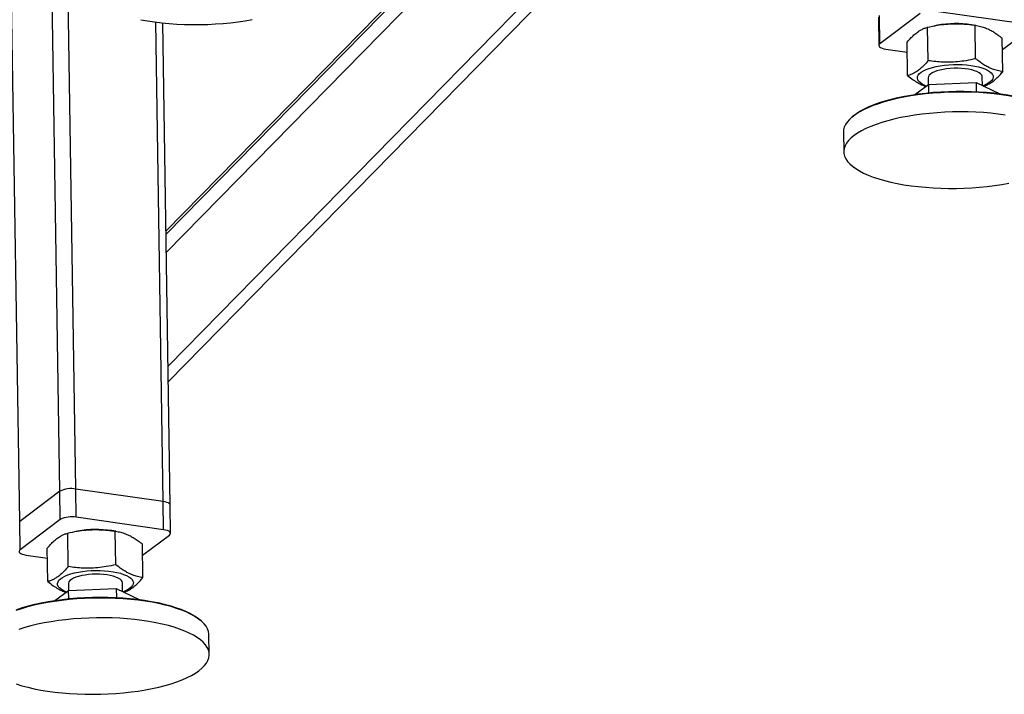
# Model space of a CAD drawing. Header units: millimetres. Extents: x 5 to 589, y 5 to 415.
# Tile 14 of 71: x 204 to 240, y 281 to 306. Entities that reach past the tile are written whole.
import ezdxf

# ---------------------------------------------------------------- set-up
doc = ezdxf.new("R2010")
doc.units = ezdxf.units.MM
doc.layers.add('TRAIT-FORT', color=4, linetype='Continuous', lineweight=25)

msp = doc.modelspace()

# ---------------------------------------------------------------- linework, layer by layer
at = {"layer": 'TRAIT-FORT', "color": 4, "linetype": 'Continuous', "lineweight": 25}
for p, q in [((205.8705, 288.418), (205.2361, 329.8007)), ((205.2812, 288.3359), (204.6467, 329.7186)), ((203.7965, 287.219), (203.162, 328.6017)), ((209.2061, 297.8429), (228.4274, 317.457)), ((209.2164, 297.1706), (229.1574, 317.519)), ((209.2043, 297.9592), (227.9867, 317.1254)), ((227.9738, 317.1142), (209.2043, 297.9612)), ((209.2809, 292.9634), (231.6442, 315.7836)), ((209.2897, 292.3871), (231.9002, 315.4597)), ((235.5425, 305.873), (235.5585, 304.8279)), ((235.5991, 304.8923), (235.5831, 305.9373)), ((237.0838, 306.0092), (235.5991, 304.8923)), ((240.9035, 305.631), (237.6732, 306.0912)), ((209.1009, 287.9577), (208.829, 305.6932)), ((209.3597, 287.8249), (209.0862, 305.6629)), ((237.3793, 304.2648), (237.3603, 305.5045)), ((237.7237, 305.5783), (237.6112, 305.5573)), ((239.1396, 305.5735), (238.9841, 305.5976)), ((239.1375, 304.3369), (239.1185, 305.5767)), ((240.127, 304.6856), (241.1217, 305.4338)), ((240.1397, 303.8576), (240.1207, 305.0974)), ((235.8173, 304.6951), (236.61, 304.5822)), ((236.6233, 303.7134), (236.6043, 304.9532)), ((237.3838, 303.6325), (237.3876, 303.3813)), ((239.3884, 303.3436), (239.3835, 303.6631)), ((236.8864, 303.0158), (237.3928, 303.3851)), ((237.3928, 303.3851), (239.151, 303.4572)), ((237.3928, 303.3851), (237.3975, 303.0792)), ((239.151, 303.4572), (239.1561, 303.1233)), ((239.151, 303.4572), (240.0047, 303.049)), ((234.5715, 302.1854), (234.5204, 302.1391)), ((234.2475, 301.6245), (234.2587, 300.893)), ((205.2812, 288.3359), (203.7965, 287.219)), ((205.2972, 287.2909), (205.2812, 288.3359)), ((209.1009, 287.9577), (205.8705, 288.418)), ((205.8866, 287.3729), (205.8705, 288.418)), ((209.1169, 286.9127), (209.1009, 287.9577)), ((209.3757, 286.7799), (209.3597, 287.8249)), ((203.8125, 286.174), (203.7965, 287.219)), ((205.2972, 287.2909), (203.8125, 286.174)), ((209.1169, 286.9127), (205.8866, 287.3729)), ((205.937, 286.86), (205.8245, 286.839)), ((207.3529, 286.8552), (207.1975, 286.8793)), ((207.3509, 285.6186), (207.3319, 286.8584)), ((205.5927, 285.5465), (205.5737, 286.7863)), ((208.3404, 285.9673), (209.3351, 286.7156)), ((204.8367, 284.9951), (204.8177, 286.2349)), ((208.3531, 285.1394), (208.3341, 286.3791)), ((204.0307, 285.9769), (204.8234, 285.8639)), ((205.0998, 284.2975), (205.6062, 284.6668)), ((205.5971, 284.9142), (205.601, 284.663)), ((205.6062, 284.6668), (207.3644, 284.7389)), ((205.6109, 284.3609), (205.6062, 284.6668)), ((207.3644, 284.7389), (207.3695, 284.405)), ((207.3644, 284.7389), (208.2181, 284.3307)), ((207.6018, 284.6254), (207.5969, 284.9448)), ((210.5047, 283.54), (210.4522, 283.5846)), ((210.8045, 282.3024), (210.7932, 283.034))]:
    msp.add_line(p, q, dxfattribs=at)
at = {"layer": 'TRAIT-FORT', "color": 4, "linetype": 'Continuous', "lineweight": 25, "flags": 128}
for points in [[(208.2737, 305.7832), (208.5236, 305.7382), (208.7827, 305.6994), (209.0498, 305.6668), (209.3236, 305.6406), (209.6029, 305.621), (209.8862, 305.6081), (210.1722, 305.6019), (210.4597, 305.6024)], [(210.4597, 305.6024), (210.7471, 305.6096), (211.0332, 305.6236), (211.3165, 305.6442), (211.5958, 305.6713), (211.8696, 305.7049), (212.1367, 305.7447), (212.3959, 305.7905)], [(235.5991, 304.8923), (235.5707, 304.8639), (235.5588, 304.8345), (235.5641, 304.805), (235.5861, 304.7767), (235.6243, 304.7506), (235.6769, 304.7278), (235.7421, 304.709), (235.8173, 304.6951)], [(237.3124, 303.3264), (237.2383, 303.3581), (237.1508, 303.4048), (237.0806, 303.4549), (237.0287, 303.5078), (236.9959, 303.5626), (236.9825, 303.6186), (236.9888, 303.675), (237.0147, 303.7311), (237.0597, 303.7859), (237.1234, 303.8389), (237.2048, 303.8891), (237.3027, 303.936), (237.4158, 303.9788), (237.5424, 304.0169), (237.6809, 304.0499), (237.8293, 304.0773), (237.9854, 304.0986), (238.1471, 304.1136), (238.3121, 304.122), (238.4782, 304.1238), (238.6429, 304.1189), (238.804, 304.1074), (238.9591, 304.0894), (239.1062, 304.0653), (239.2432, 304.0353), (239.3681, 303.9998), (239.4791, 303.9594), (239.5748, 303.9146), (239.6538, 303.8661), (239.7149, 303.8145), (239.7574, 303.7606), (239.7805, 303.7051), (239.7805, 303.7051)], [(239.3835, 303.6631), (239.3803, 303.6887), (239.3594, 303.7352), (239.3195, 303.78), (239.2613, 303.8223), (239.1861, 303.8612), (239.0953, 303.8959), (238.9906, 303.9258), (238.8742, 303.9503), (238.7481, 303.9688), (238.615, 303.9812), (238.4773, 303.987), (238.3379, 303.9863), (238.1993, 303.9789), (238.0643, 303.9652), (237.9356, 303.9452), (237.8155, 303.9194), (237.7065, 303.8884), (237.6107, 303.8527), (237.53, 303.813), (237.4658, 303.77), (237.4195, 303.7247), (237.392, 303.6779), (237.3838, 303.6325)], [(239.7805, 303.7051), (239.7841, 303.6488), (239.768, 303.5924), (239.7325, 303.5369), (239.678, 303.4829), (239.6053, 303.4312), (239.5155, 303.3826), (239.4099, 303.3377), (239.4049, 303.3358)], [(238.4144, 303.1029), (238.127, 303.0956), (237.8409, 303.0817), (237.5576, 303.0611), (237.2783, 303.0339), (237.0044, 303.0004), (236.7373, 302.9606), (236.4782, 302.9147), (236.2282, 302.863), (235.9887, 302.8057), (235.7608, 302.743), (235.5455, 302.6754), (235.3438, 302.603), (235.1568, 302.5263), (234.9853, 302.4456), (234.8302, 302.3613), (234.6921, 302.2737), (234.5718, 302.1834), (234.4697, 302.0907), (234.3865, 301.9961), (234.3225, 301.9001), (234.2779, 301.803), (234.2531, 301.7054), (234.2475, 301.6245)], [(234.5715, 302.1854), (234.6222, 302.2291), (234.7409, 302.3182), (234.8772, 302.4045), (235.0303, 302.4877), (235.1995, 302.5674), (235.384, 302.6431), (235.5829, 302.7145), (235.7954, 302.7812), (236.0203, 302.843), (236.2566, 302.8996), (236.5032, 302.9506), (236.7589, 302.9959), (237.0224, 303.0351), (237.2926, 303.0682), (237.5682, 303.095), (237.8477, 303.1153), (238.13, 303.1291), (238.4136, 303.1363)], [(238.4136, 303.1363), (238.6972, 303.1368), (238.9794, 303.1306), (239.259, 303.1178), (239.5345, 303.0985), (239.8047, 303.0727), (240.0682, 303.0406), (240.3238, 303.0022), (240.5704, 302.9578), (240.8066, 302.9077), (241.0315, 302.852), (241.2439, 302.7909), (241.4427, 302.7249), (241.6272, 302.6542), (241.7963, 302.5791), (241.9493, 302.5001), (242.0855, 302.4174), (242.2041, 302.3315), (242.2388, 302.3029)], [(242.5799, 301.7522), (242.5744, 301.8178), (242.5496, 301.9147), (242.5052, 302.0106), (242.4412, 302.1049), (242.3581, 302.1973), (242.2561, 302.2872), (242.1359, 302.3743), (241.9979, 302.4581), (241.8428, 302.5382), (241.6714, 302.6143), (241.4845, 302.686), (241.2829, 302.7529), (241.0677, 302.8147), (240.8398, 302.8712), (240.6003, 302.922), (240.3505, 302.967), (240.0914, 303.0059), (239.8243, 303.0385), (239.5504, 303.0646), (239.2712, 303.0842), (238.9879, 303.0972), (238.7018, 303.1034), (238.4144, 303.1029)], [(240.2332, 302.2557), (239.9699, 302.2914), (239.6993, 302.3208), (239.4226, 302.3437), (239.1412, 302.36), (238.8563, 302.3696), (238.5694, 302.3725), (238.2818, 302.3686), (237.9949, 302.358), (237.71, 302.3407), (237.4285, 302.3168), (237.1518, 302.2864), (236.8812, 302.2497), (236.6179, 302.2069), (236.3632, 302.158), (236.1183, 302.1035), (235.8845, 302.0435), (235.6627, 301.9783), (235.4541, 301.9083), (235.2597, 301.8337), (235.0803, 301.7549), (234.9169, 301.6723), (234.7702, 301.5864), (234.6409, 301.4974), (234.5297, 301.4058), (234.437, 301.3121), (234.3633, 301.2168), (234.3089, 301.1201), (234.2742, 301.0227), (234.2593, 300.925), (234.2642, 300.8275), (234.289, 300.7305), (234.3334, 300.6346), (234.3974, 300.5403), (234.4805, 300.448), (234.5824, 300.358), (234.7027, 300.271), (234.8407, 300.1872), (234.9957, 300.107), (235.1672, 300.0309), (235.3541, 299.9593), (235.5557, 299.8924), (235.7709, 299.8305), (235.9988, 299.774), (236.2382, 299.7232), (236.4881, 299.6782), (236.7472, 299.6394), (237.0143, 299.6068), (237.2881, 299.5806), (237.5674, 299.561), (237.8507, 299.5481), (238.1368, 299.5419), (238.4242, 299.5424)], [(238.4242, 299.5424), (238.7116, 299.5496), (238.9977, 299.5636), (239.281, 299.5842), (239.5603, 299.6113), (239.8341, 299.6449), (240.1013, 299.6847), (240.3604, 299.7305)], [(209.3597, 287.8249), (209.3541, 287.8478), (209.332, 287.8761), (209.2939, 287.9022), (209.2413, 287.9251), (209.1761, 287.9438), (209.1009, 287.9577)], [(209.3597, 287.8249), (209.3541, 287.8478), (209.332, 287.8761), (209.2939, 287.9022), (209.2413, 287.9251), (209.1761, 287.9438), (209.1009, 287.9577)], [(209.3351, 286.7156), (209.3635, 286.7439), (209.3754, 286.7734), (209.3702, 286.8028), (209.3481, 286.8311), (209.31, 286.8572), (209.2573, 286.88), (209.1921, 286.8988), (209.1169, 286.9127)], [(203.8125, 286.174), (203.784, 286.1457), (203.7722, 286.1162), (203.7774, 286.0867), (203.7995, 286.0584), (203.8376, 286.0323), (203.8903, 286.0095), (203.9555, 285.9908), (204.0307, 285.9769)], [(205.2001, 284.8722), (205.1966, 284.9285), (205.2127, 284.9848), (205.2482, 285.0404), (205.3027, 285.0944), (205.3753, 285.1461), (205.4651, 285.1947), (205.5708, 285.2396), (205.6909, 285.2802), (205.8237, 285.3158), (205.9674, 285.346), (206.1199, 285.3704), (206.2791, 285.3886), (206.4427, 285.4003), (206.6086, 285.4055), (206.7742, 285.4039), (206.9374, 285.3957), (207.0958, 285.3809), (207.2472, 285.3598), (207.3895, 285.3327), (207.5206, 285.2999), (207.6388, 285.2619), (207.7424, 285.2192), (207.8299, 285.1725), (207.9, 285.1224), (207.9519, 285.0695), (207.9848, 285.0147), (207.9982, 284.9587), (207.9919, 284.9023), (207.966, 284.8462), (207.9209, 284.7914), (207.8573, 284.7384), (207.7759, 284.6882), (207.678, 284.6413), (207.6183, 284.6175)], [(207.5969, 284.9448), (207.5969, 284.9467), (207.5856, 284.9938), (207.5551, 285.0396), (207.506, 285.0833), (207.4392, 285.1239), (207.356, 285.1608), (207.258, 285.1932), (207.1471, 285.2204), (207.0256, 285.242), (206.8957, 285.2575), (206.7599, 285.2666), (206.6211, 285.2692), (206.4817, 285.2651), (206.3446, 285.2546), (206.2124, 285.2376), (206.0877, 285.2147), (205.9729, 285.1863), (205.8703, 285.1528), (205.7818, 285.115), (205.7091, 285.0736), (205.6538, 285.0293), (205.6168, 284.9832), (205.5989, 284.936), (205.5971, 284.9142)], [(205.5258, 284.6082), (205.5015, 284.6179), (205.4058, 284.6627), (205.3269, 284.7112), (205.2657, 284.7628), (205.2233, 284.8167), (205.2001, 284.8722)], [(210.7932, 283.034), (210.7927, 283.0508), (210.7779, 283.1481), (210.7432, 283.2445), (210.689, 283.3397), (210.6154, 283.4331), (210.5228, 283.5243), (210.4117, 283.6128), (210.2825, 283.6983), (210.1358, 283.7803), (209.9725, 283.8585), (209.7932, 283.9324), (209.5989, 284.0017), (209.3903, 284.0662), (209.1686, 284.1254), (208.9348, 284.179), (208.69, 284.227), (208.4354, 284.2689), (208.1721, 284.3047), (207.9015, 284.3341), (207.6248, 284.3569), (207.3434, 284.3732), (207.0585, 284.3828), (206.7716, 284.3857), (206.484, 284.3818), (206.1971, 284.3712), (205.9122, 284.3539), (205.6307, 284.33), (205.354, 284.2996), (205.0833, 284.2629), (204.82, 284.2201), (204.5654, 284.1713), (204.3205, 284.1167), (204.0866, 284.0567), (203.8649, 283.9915), (203.6563, 283.9215)], [(203.6951, 283.9611), (203.9009, 284.0302), (204.1197, 284.0945), (204.3505, 284.1537), (204.5921, 284.2075), (204.8433, 284.2557), (205.1031, 284.298), (205.3702, 284.3342), (205.6432, 284.3641), (205.9209, 284.3877), (206.202, 284.4048), (206.4851, 284.4152), (206.7689, 284.4191), (207.0519, 284.4162), (207.333, 284.4068), (207.6107, 284.3907), (207.8837, 284.3681), (208.1507, 284.3391), (208.4105, 284.3039), (208.6617, 284.2625), (208.9032, 284.2152), (209.1339, 284.1622), (209.3527, 284.1038), (209.5584, 284.0402), (209.7502, 283.9718), (209.9271, 283.8989), (210.0883, 283.8218), (210.2329, 283.7409), (210.3604, 283.6565), (210.4522, 283.5846)], [(203.6665, 281.2069), (203.875, 281.1425), (204.0967, 281.0833), (204.3305, 281.0296), (204.5753, 280.9817), (204.83, 280.9397), (205.0932, 280.904), (205.3639, 280.8746), (205.6405, 280.8517), (205.922, 280.8354), (206.2069, 280.8258), (206.4938, 280.823), (206.7814, 280.8269), (207.0683, 280.8375), (207.3532, 280.8548), (207.6346, 280.8786), (207.9114, 280.909), (208.182, 280.9457), (208.4453, 280.9886), (208.7, 281.0374), (208.9448, 281.0919), (209.1787, 281.1519), (209.4005, 281.2171), (209.6091, 281.2872), (209.8035, 281.3618), (209.9829, 281.4405), (210.1463, 281.5231), (210.293, 281.6091), (210.4223, 281.698), (210.5335, 281.7896), (210.6262, 281.8833), (210.6999, 281.9787), (210.7542, 282.0753), (210.7889, 282.1727), (210.8039, 282.2704), (210.799, 282.368), (210.7742, 282.4649), (210.7298, 282.5608), (210.6658, 282.6551), (210.5827, 282.7475), (210.4807, 282.8374), (210.3605, 282.9245), (210.2225, 283.0083), (210.0674, 283.0884), (209.896, 283.1645), (209.7091, 283.2362), (209.5075, 283.3031), (209.2923, 283.3649), (209.0644, 283.4214), (208.8249, 283.4722), (208.5751, 283.5172), (208.316, 283.5561), (208.0489, 283.5887), (207.775, 283.6148), (207.4958, 283.6344), (207.2125, 283.6473), (206.9264, 283.6536), (206.639, 283.6531)], [(206.639, 283.6531), (206.3516, 283.6458), (206.0655, 283.6319), (205.7822, 283.6113), (205.5029, 283.5841), (205.229, 283.5506), (204.9619, 283.5108), (204.7028, 283.4649), (204.4528, 283.4132), (204.2133, 283.3559), (203.9854, 283.2932), (203.7701, 283.2256)]]:
    msp.add_lwpolyline(points, dxfattribs=at)
at = {"layer": 'TRAIT-FORT', "color": 4, "linetype": 'Continuous', "lineweight": 25}
for centre, radius, start, end in [((238.4126, 301.759), 3.8809, 81.53133, 100.22533), ((205.6982, 287.4981), 0.9359, 79.39116, 116.46504), ((205.7143, 286.4531), 0.9359, 79.39116, 116.46504), ((206.6259, 283.0446), 3.8771, 81.52211, 100.23454)]:
    msp.add_arc(centre, radius, start, end, dxfattribs=at)
for points, knots in [([(236.6043, 304.9532), (236.6545, 305.0105), (236.7494, 305.1189), (236.8895, 305.2502), (237.0142, 305.3455), (237.1301, 305.4148), (237.2428, 305.4676), (237.3199, 305.4918), (237.3603, 305.5045)], [0, 0, 0, 0, 0.2020684, 0.3826998, 0.5553146, 0.6929917, 0.8388942, 1, 1, 1, 1]), ([(237.3603, 305.5045), (237.4774, 305.5298), (237.699, 305.5777), (238.0255, 305.6199), (238.3155, 305.6361), (238.5847, 305.6321), (238.8461, 305.6138), (239.0248, 305.5894), (239.1185, 305.5767)], [0, 0, 0, 0, 0.2020684, 0.3826998, 0.5553146, 0.6929917, 0.8388942, 1, 1, 1, 1]), ([(239.1185, 305.5767), (239.1851, 305.5651), (239.3112, 305.5433), (239.4971, 305.483), (239.6624, 305.4082), (239.816, 305.3199), (239.9651, 305.2197), (240.0672, 305.1395), (240.1207, 305.0974)], [0, 0, 0, 0, 0.2020684, 0.3826998, 0.5553146, 0.6929917, 0.8388942, 1, 1, 1, 1]), ([(239.1375, 304.3369), (239.0205, 304.3116), (238.7988, 304.2637), (238.4724, 304.2216), (238.1823, 304.2053), (237.9131, 304.2093), (237.6517, 304.2276), (237.4731, 304.252), (237.3793, 304.2648)], [0, 0, 0, 0, 0.2020684, 0.3826998, 0.5553146, 0.6929917, 0.8388942, 1, 1, 1, 1]), ([(240.1397, 303.8576), (240.0731, 303.8692), (239.947, 303.891), (239.7612, 303.9513), (239.5959, 304.0261), (239.4423, 304.1144), (239.2931, 304.2146), (239.1911, 304.2948), (239.1375, 304.3369)], [0, 0, 0, 0, 0.2020684, 0.3826998, 0.5553146, 0.6929917, 0.8388942, 1, 1, 1, 1]), ([(237.3793, 304.2648), (237.3292, 304.2075), (237.2342, 304.099), (237.0941, 303.9678), (236.9694, 303.8725), (236.8535, 303.8032), (236.7409, 303.7503), (236.6638, 303.7261), (236.6233, 303.7134)], [0, 0, 0, 0, 0.2020684, 0.3826998, 0.5553146, 0.6929917, 0.8388942, 1, 1, 1, 1]), ([(236.6233, 303.7134), (236.6905, 303.6609), (236.8178, 303.5615), (237.0046, 303.4441), (237.162, 303.3633), (237.258, 303.3284), (237.2962, 303.3146)], [0, 0, 0, 0, 0.3020102, 0.5719809, 0.8299699, 1, 1, 1, 1]), ([(239.4311, 303.3232), (239.4661, 303.3347), (239.5466, 303.3611), (239.6717, 303.4276), (239.7965, 303.5139), (239.9119, 303.6134), (240.0237, 303.7242), (240.0998, 303.8117), (240.1397, 303.8576)], [0, 0, 0, 0, 0.148686, 0.3414019, 0.5255647, 0.6724526, 0.8281161, 1, 1, 1, 1]), ([(205.5737, 286.7863), (205.6907, 286.8115), (205.9124, 286.8594), (206.2388, 286.9016), (206.5289, 286.9178), (206.7981, 286.9138), (207.0595, 286.8955), (207.2381, 286.8711), (207.3319, 286.8584)], [0, 0, 0, 0, 0.2020684, 0.3826998, 0.5553146, 0.6929917, 0.8388942, 1, 1, 1, 1]), ([(207.3319, 286.8584), (207.3985, 286.8468), (207.5246, 286.825), (207.7105, 286.7647), (207.8758, 286.6899), (208.0293, 286.6016), (208.1785, 286.5014), (208.2806, 286.4212), (208.3341, 286.3791)], [0, 0, 0, 0, 0.2020684, 0.3826998, 0.5553146, 0.6929917, 0.8388942, 1, 1, 1, 1]), ([(204.8177, 286.2349), (204.8679, 286.2922), (204.9628, 286.4006), (205.1029, 286.5319), (205.2276, 286.6272), (205.3435, 286.6965), (205.4561, 286.7493), (205.5332, 286.7735), (205.5737, 286.7863)], [0, 0, 0, 0, 0.2020684, 0.3826998, 0.5553146, 0.6929917, 0.8388942, 1, 1, 1, 1]), ([(205.5927, 285.5465), (205.5426, 285.4892), (205.4476, 285.3807), (205.3075, 285.2495), (205.1828, 285.1542), (205.0669, 285.0849), (204.9543, 285.0321), (204.8772, 285.0078), (204.8367, 284.9951)], [0, 0, 0, 0, 0.2020684, 0.3826998, 0.5553146, 0.6929917, 0.8388942, 1, 1, 1, 1]), ([(207.3509, 285.6186), (207.2339, 285.5933), (207.0122, 285.5454), (206.6858, 285.5033), (206.3957, 285.487), (206.1265, 285.491), (205.8651, 285.5094), (205.6864, 285.5337), (205.5927, 285.5465)], [0, 0, 0, 0, 0.2020684, 0.3826998, 0.5553146, 0.6929917, 0.8388942, 1, 1, 1, 1]), ([(208.3531, 285.1394), (208.2865, 285.1509), (208.1604, 285.1727), (207.9745, 285.233), (207.8093, 285.3078), (207.6557, 285.3961), (207.5065, 285.4963), (207.4045, 285.5765), (207.3509, 285.6186)], [0, 0, 0, 0, 0.2020684, 0.3826998, 0.5553146, 0.6929917, 0.8388942, 1, 1, 1, 1]), ([(207.6445, 284.6049), (207.6795, 284.6164), (207.7599, 284.6428), (207.8851, 284.7093), (208.0099, 284.7956), (208.1253, 284.8951), (208.237, 285.0059), (208.3132, 285.0934), (208.3531, 285.1394)], [0, 0, 0, 0, 0.148686, 0.3414019, 0.5255647, 0.6724526, 0.8281161, 1, 1, 1, 1]), ([(204.8367, 284.9951), (204.9039, 284.9426), (205.0312, 284.8432), (205.218, 284.7258), (205.3754, 284.6451), (205.4714, 284.6102), (205.5095, 284.5963)], [0, 0, 0, 0, 0.3020102, 0.5719809, 0.8299699, 1, 1, 1, 1])]:
    msp.add_open_spline(points, degree=3, knots=knots, dxfattribs=at)

doc.saveas('drawing.dxf')
